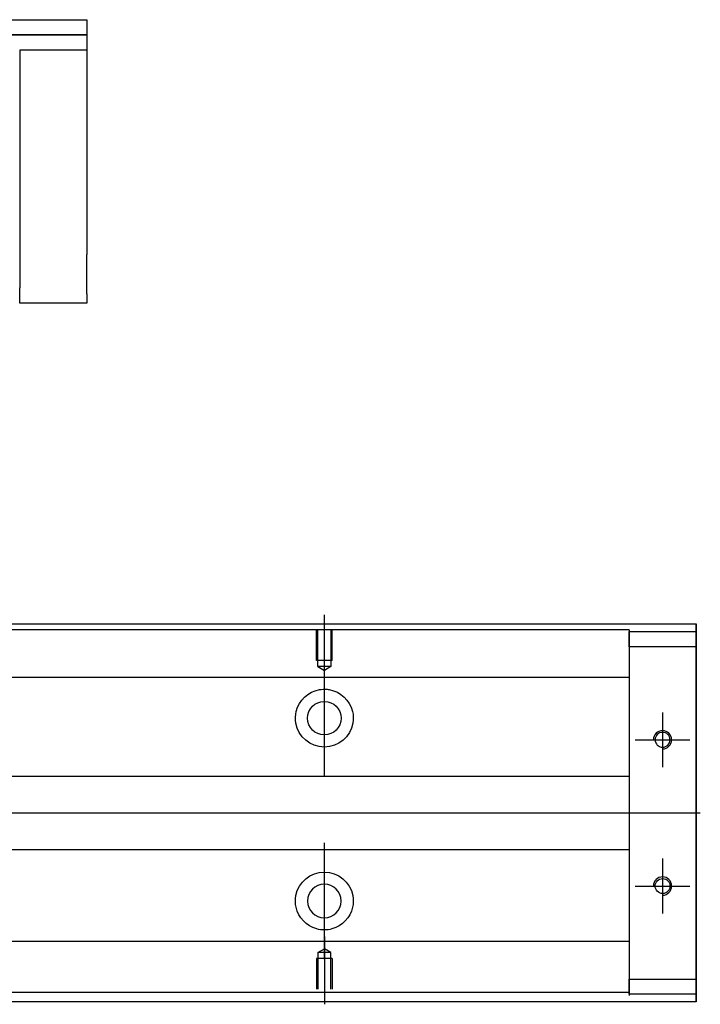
# Model space of a CAD drawing. Header units: millimetres. Extents: x -257 to 3135, y -1556 to 860.
# Tile 15 of 40: x 169 to 280, y -625 to -463. Entities that reach past the tile are written whole.
import ezdxf
from ezdxf.lldxf.tags import DXFTag

# ---------------------------------------------------------------- set-up
doc = ezdxf.new("R2010")
doc.units = ezdxf.units.MM
doc.layers.get('0').update_dxf_attribs({"linetype": 'CONTINUOUS'})
tags = doc.linetypes.add('DASHED', pattern=[25.72, 12.86, -12.86]).pattern_tags.tags
tags[6:7] = [DXFTag(74, 4), DXFTag(75, 0), DXFTag(340, '0'), DXFTag(46, 0.0), DXFTag(50, 0.0), DXFTag(44, 0.0), DXFTag(45, 0.0)]
tags[4:5] = [DXFTag(74, 4), DXFTag(75, 0), DXFTag(340, '0'), DXFTag(46, 0.0), DXFTag(50, 0.0), DXFTag(44, 0.0), DXFTag(45, 0.0)]

msp = doc.modelspace()

# ---------------------------------------------------------------- linework, layer by layer
at = {"linetype": 'Continuous'}
for p, q in [((95.63, -463), (179.58, -463)), ((179.58, -463), (179.58, -465.5)), ((179.58, -465.5), (95.63, -465.5)), ((95.63, -465.5), (179.58, -465.5)), ((168.58, -465.5), (179.58, -465.5)), ((179.58, -465.5), (179.58, -468)), ((179.58, -465.5), (179.58, -465.5)), ((179.58, -468), (168.58, -468)), ((168.58, -468), (168.58, -507)), ((179.58, -468), (179.58, -486)), ((179.58, -492.5), (179.58, -501.5)), ((168.58, -509.5), (168.58, -507)), ((179.58, -508), (179.58, -509.5)), ((179.58, -509.5), (168.58, -509.5)), ((80.83, -562.15), (279.58, -562.15)), ((279.58, -562.65), (279.58, -562.15)), ((279.58, -562.15), (279.58, -562.15)), ((279.58, -562.15), (279.58, -563.15)), ((279.58, -566.71), (279.58, -562.65)), ((279.58, -563.15), (279.58, -623.15)), ((279.58, -563.4), (279.58, -565.9)), ((279.58, -563.4), (279.58, -563.4)), ((279.58, -563.4), (279.58, -563.4)), ((279.58, -563.4), (279.58, -567.21)), ((279.58, -567.21), (279.58, -563.4)), ((279.58, -563.4), (279.58, -567.21)), ((279.58, -565.9), (279.58, -564.4)), ((279.58, -567.21), (279.58, -564.4)), ((279.58, -565.9), (279.58, -620.4)), ((279.58, -620.4), (279.58, -565.9)), ((279.58, -566.71), (279.58, -566.71)), ((279.58, -576.71), (279.58, -566.71)), ((279.58, -576.71), (279.58, -576.71)), ((279.58, -584.71), (279.58, -576.71)), ((279.58, -584.71), (279.58, -584.71)), ((279.58, -600.71), (279.58, -584.71)), ((279.58, -600.71), (279.58, -600.71)), ((279.58, -608.71), (279.58, -600.71)), ((279.58, -608.71), (279.58, -608.71)), ((279.58, -618.71), (279.58, -608.71)), ((279.58, -618.71), (279.58, -618.71)), ((279.58, -623.65), (279.58, -618.71)), ((279.58, -619.08), (279.58, -622.9)), ((279.58, -621.9), (279.58, -619.08)), ((279.58, -619.08), (279.58, -622.9)), ((279.58, -622.9), (279.58, -619.08)), ((279.58, -621.9), (279.58, -620.4)), ((279.58, -620.4), (279.58, -622.9)), ((279.58, -622.9), (279.58, -622.9)), ((279.58, -622.9), (279.58, -622.9)), ((279.58, -623.15), (279.58, -624.15)), ((279.58, -624.15), (64.93, -624.15)), ((279.58, -624.15), (279.58, -623.65)), ((279.58, -624.15), (279.58, -624.15))]:
    msp.add_line(p, q, dxfattribs=at)
for p, q in [((218.58, -571.77), (218.58, -560.64)), ((218.58, -587.12), (218.58, -568.07)), ((274.08, -576.65), (274.08, -585.65)), ((269.58, -581.15), (278.58, -581.15)), ((72.88, -593.15), (280.28, -593.15)), ((218.58, -617.12), (218.58, -598.07)), ((274.08, -600.65), (274.08, -609.65)), ((269.58, -605.15), (278.58, -605.15)), ((218.58, -613.43), (218.58, -624.55))]:
    msp.add_line(p, q)
at = {"linetype": 'DASHED', "ltscale": 0.3}
for p, q in [((268.58, -563.1), (80.58, -563.1)), ((268.58, -563.1), (268.58, -563.4)), ((268.58, -563.4), (268.58, -563.6)), ((268.58, -563.4), (268.58, -565.9)), ((268.58, -565.9), (268.58, -563.4)), ((268.58, -563.4), (279.58, -563.4)), ((268.58, -563.6), (268.58, -564.6)), ((268.58, -564.6), (268.58, -570.93)), ((279.58, -565.9), (268.58, -565.9)), ((268.58, -565.9), (268.58, -620.4)), ((268.58, -570.93), (-31.42, -570.93)), ((268.58, -587.15), (-28.12, -587.15)), ((-28.12, -599.15), (268.58, -599.15)), ((268.58, -614.27), (-31.42, -614.27)), ((217.51, -616.05), (218.58, -615.43)), ((219.66, -616.05), (218.58, -615.43)), ((268.58, -614.27), (268.58, -615.27)), ((268.58, -615.27), (268.58, -621.6)), ((219.88, -617.05), (217.28, -617.05)), ((217.28, -617.05), (217.28, -622.05)), ((217.51, -616.05), (217.51, -622.05)), ((219.66, -616.05), (217.51, -616.05)), ((219.66, -622.05), (219.66, -616.05)), ((219.88, -617.05), (219.88, -622.05)), ((268.58, -620.4), (279.58, -620.4)), ((268.58, -620.4), (268.58, -622.9)), ((268.58, -622.9), (268.58, -620.4)), ((268.58, -621.6), (268.58, -622.6)), ((268.58, -622.6), (-31.42, -622.6)), ((268.58, -622.6), (268.58, -622.9)), ((268.58, -622.9), (268.58, -623.1)), ((279.58, -622.9), (268.58, -622.9))]:
    msp.add_line(p, q, dxfattribs=at)
at = {"linetype": 'DASHED', "ltscale": 0.1}
for p, q in [((217.28, -568.14), (217.28, -563.14)), ((217.51, -569.14), (217.51, -563.14)), ((219.66, -563.14), (219.66, -569.14)), ((219.88, -568.14), (219.88, -563.14)), ((219.88, -568.14), (217.28, -568.14)), ((219.66, -569.14), (217.51, -569.14)), ((217.51, -569.14), (218.58, -569.77)), ((219.66, -569.14), (218.58, -569.77))]:
    msp.add_line(p, q, dxfattribs=at)
at = {"linetype": 'DASHED'}
for p, q in [((268.58, -570.93), (268.58, -571.93)), ((268.58, -571.93), (268.58, -573.47)), ((268.58, -573.47), (268.58, -577.03)), ((268.58, -577.03), (268.58, -578.95)), ((268.58, -578.95), (268.58, -582.65)), ((268.58, -603.65), (268.58, -607.25)), ((268.58, -607.25), (268.58, -609.17)), ((268.58, -609.17), (268.58, -612.73)), ((268.58, -612.73), (268.58, -614.27))]:
    msp.add_line(p, q, dxfattribs=at)
at = {"linetype": 'Continuous'}
for centre, radius in [((218.58, -577.6), 2.75), ((274.08, -605.15), 1.22)]:
    msp.add_circle(centre, radius, dxfattribs=at)
at = {"linetype": 'Continuous', "extrusion": (0, 0, -1)}
for centre, radius in [((-274.08, -581.15), 1.22), ((-218.58, -607.6), 2.75)]:
    msp.add_circle(centre, radius, dxfattribs=at)
for centre, start, end in [((-218.58, -577.6), 13.6191, 80.1049), ((-218.58, -577.6), 99.8951, 166.3809), ((-218.58, -577.6), 189.6765, 350.3235), ((-218.58, -607.6), 10.8558, 169.1442), ((-218.58, -607.6), 285.2319, 347.572), ((-218.58, -607.6), 192.428, 254.7681)]:
    msp.add_arc(centre, 4.75, start, end, dxfattribs=at)
for centre in [(274.08, -581.15), (274.08, -605.15)]:
    msp.add_arc(centre, 1.5, 270, 180)
at = {"linetype": 'Continuous'}
for points, knots in [([(179.58, -486), (179.58, -486), (179.58, -486.02), (179.58, -486.08), (179.58, -486.12), (179.58, -486.24), (179.58, -486.31), (179.58, -486.48), (179.58, -486.58), (179.58, -486.81), (179.58, -486.93), (179.58, -487.19), (179.58, -487.34), (179.58, -487.64), (179.58, -487.8), (179.58, -488.13), (179.58, -488.3), (179.58, -488.65), (179.58, -488.83), (179.58, -489.19), (179.58, -489.37), (179.58, -489.73), (179.58, -489.91), (179.58, -490.26), (179.58, -490.43), (179.58, -490.75), (179.58, -490.91), (179.58, -491.21), (179.58, -491.35), (179.58, -491.61), (179.58, -491.74), (179.58, -491.95), (179.58, -492.05), (179.58, -492.22), (179.58, -492.29), (179.58, -492.39), (179.58, -492.43), (179.58, -492.49), (179.58, -492.5), (179.58, -492.5)], [0, 0, 0, 0, 0.052926, 0.052926, 0.105852, 0.105852, 0.158778, 0.158778, 0.211704, 0.211704, 0.26463, 0.26463, 0.317556, 0.317556, 0.370482, 0.370482, 0.423408, 0.423408, 0.476333, 0.476333, 0.529259, 0.529259, 0.582185, 0.582185, 0.635111, 0.635111, 0.688037, 0.688037, 0.740963, 0.740963, 0.793889, 0.793889, 0.846815, 0.846815, 0.899741, 0.899741, 0.949242, 0.949242, 1, 1, 1, 1]), ([(179.58, -508), (179.58, -508), (179.58, -507.99), (179.58, -507.93), (179.58, -507.88), (179.58, -507.77), (179.58, -507.69), (179.58, -507.52), (179.58, -507.42), (179.58, -507.2), (179.58, -507.08), (179.58, -506.81), (179.58, -506.67), (179.58, -506.36), (179.58, -506.2), (179.58, -505.87), (179.58, -505.7), (179.58, -505.35), (179.58, -505.17), (179.58, -504.81), (179.58, -504.63), (179.58, -504.27), (179.58, -504.1), (179.58, -503.75), (179.58, -503.58), (179.58, -503.25), (179.58, -503.09), (179.58, -502.79), (179.58, -502.65), (179.58, -502.39), (179.58, -502.27), (179.58, -502.05), (179.58, -501.95), (179.58, -501.79), (179.58, -501.72), (179.58, -501.61), (179.58, -501.57), (179.58, -501.52), (179.58, -501.5), (179.58, -501.5)], [0, 0, 0, 0, 0.052926, 0.052926, 0.105852, 0.105852, 0.158778, 0.158778, 0.211704, 0.211704, 0.26463, 0.26463, 0.317556, 0.317556, 0.370482, 0.370482, 0.423408, 0.423408, 0.476333, 0.476333, 0.529259, 0.529259, 0.582185, 0.582185, 0.635111, 0.635111, 0.688037, 0.688037, 0.740963, 0.740963, 0.793889, 0.793889, 0.846815, 0.846815, 0.899741, 0.899741, 0.949242, 0.949242, 1, 1, 1, 1]), ([(279.58, -567.21), (279.58, -567.39), (279.58, -567.57), (279.58, -567.93), (279.58, -568.1), (279.58, -568.44), (279.58, -568.61), (279.58, -568.92), (279.58, -569.08), (279.58, -569.36), (279.58, -569.49), (279.58, -569.73), (279.58, -569.84), (279.58, -570.04), (279.58, -570.12), (279.58, -570.27), (279.58, -570.32), (279.58, -570.41), (279.58, -570.44), (279.58, -570.47), (279.58, -570.46), (279.58, -570.43), (279.58, -570.4), (279.58, -570.31), (279.58, -570.25), (279.58, -570.1), (279.58, -570.01), (279.58, -569.81), (279.58, -569.7), (279.58, -569.45), (279.58, -569.32), (279.58, -569.03), (279.58, -568.88), (279.58, -568.56), (279.58, -568.39), (279.58, -568.22), (279.58, -567.89), (279.58, -567.55), (279.58, -567.21)], [0, 0, 0, 0, 0.052893, 0.052893, 0.105785, 0.105785, 0.158678, 0.158678, 0.211571, 0.211571, 0.264464, 0.264464, 0.317356, 0.317356, 0.370249, 0.370249, 0.423142, 0.423142, 0.476034, 0.476034, 0.528927, 0.528927, 0.58182, 0.58182, 0.634712, 0.634712, 0.687605, 0.687605, 0.740498, 0.740498, 0.793391, 0.793391, 0.846283, 0.846283, 0.899176, 0.899176, 0.899176, 1, 1, 1, 1]), ([(217.77, -572.92), (218.18, -572.85), (218.61, -572.83), (219.15, -572.88), (219.28, -572.9), (219.4, -572.92)], [0, 0, 0, 0, 0.772987, 0.772987, 1, 1, 1, 1]), ([(219.83, -612.18), (219.43, -612.29), (219, -612.35), (218.16, -612.35), (217.74, -612.29), (217.33, -612.18)], [0, 0, 0, 0, 0.500461, 0.500461, 1, 1, 1, 1]), ([(279.58, -615.83), (279.58, -615.83), (279.58, -615.84), (279.58, -615.86), (279.58, -615.9), (279.58, -615.99), (279.58, -616.05), (279.58, -616.2), (279.58, -616.28), (279.58, -616.48), (279.58, -616.6), (279.58, -616.84), (279.58, -616.98), (279.58, -617.27), (279.58, -617.42), (279.58, -617.74), (279.58, -617.91), (279.58, -618.24), (279.58, -618.4), (279.58, -618.74), (279.58, -618.91), (279.58, -619.08)], [0, 0, 0, 0, 0.058411, 0.058411, 0.164275, 0.164275, 0.270139, 0.270139, 0.376003, 0.376003, 0.481867, 0.481867, 0.587731, 0.587731, 0.693595, 0.693595, 0.799459, 0.799459, 0.898473, 0.898473, 1, 1, 1, 1])]:
    msp.add_open_spline(points, degree=3, knots=knots, dxfattribs=at)
at = {"linetype": 'Continuous', "extrusion": (-8.28923e-11, 2e-16, -1)}
msp.add_open_spline([(279.58, -567.21), (279.58, -567.39), (279.58, -567.57), (279.58, -567.93), (279.58, -568.1), (279.58, -568.44), (279.58, -568.61), (279.58, -568.92), (279.58, -569.08), (279.58, -569.36), (279.58, -569.49), (279.58, -569.73), (279.58, -569.84), (279.58, -570.04), (279.58, -570.12), (279.58, -570.27), (279.58, -570.32), (279.58, -570.41), (279.58, -570.44), (279.58, -570.47), (279.58, -570.46), (279.58, -570.43), (279.58, -570.4), (279.58, -570.31), (279.58, -570.25), (279.58, -570.1), (279.58, -570.01), (279.58, -569.81), (279.58, -569.7), (279.58, -569.45), (279.58, -569.32), (279.58, -569.03), (279.58, -568.88), (279.58, -568.56), (279.58, -568.39), (279.58, -568.22), (279.58, -567.89), (279.58, -567.55), (279.58, -567.21)], degree=3, knots=[0, 0, 0, 0, 0.052893, 0.052893, 0.105785, 0.105785, 0.158678, 0.158678, 0.211571, 0.211571, 0.264464, 0.264464, 0.317356, 0.317356, 0.370249, 0.370249, 0.423142, 0.423142, 0.476034, 0.476034, 0.528927, 0.528927, 0.58182, 0.58182, 0.634712, 0.634712, 0.687605, 0.687605, 0.740498, 0.740498, 0.793391, 0.793391, 0.846283, 0.846283, 0.899176, 0.899176, 0.899176, 1, 1, 1, 1], dxfattribs=at)
at = {"linetype": 'Continuous'}
for points in [[(213.9, -578.4), (213.79, -577.74), (213.82, -577.07), (213.97, -576.48)], [(223.2, -576.48), (223.34, -577.07), (223.38, -577.74), (223.27, -578.4)], [(213.94, -608.62), (213.81, -608.02), (213.79, -607.35), (213.92, -606.7)], [(223.25, -606.7), (223.37, -607.36), (223.35, -608.02), (223.22, -608.62)]]:
    msp.add_open_spline(points, degree=3, dxfattribs=at)
at = {"linetype": 'Continuous', "extrusion": (-1.26256e-11, 1e-16, -1)}
msp.add_open_spline([(279.58, -619.08), (279.58, -618.9), (279.58, -618.72), (279.58, -618.37), (279.58, -618.19), (279.58, -617.85), (279.58, -617.69), (279.58, -617.37), (279.58, -617.22), (279.58, -616.94), (279.58, -616.8), (279.58, -616.56), (279.58, -616.45), (279.58, -616.26), (279.58, -616.17), (279.58, -616.03), (279.58, -615.97), (279.58, -615.88), (279.58, -615.86), (279.58, -615.83), (279.58, -615.83), (279.58, -615.86), (279.58, -615.9), (279.58, -615.99), (279.58, -616.05), (279.58, -616.2), (279.58, -616.28), (279.58, -616.48), (279.58, -616.6), (279.58, -616.84), (279.58, -616.98), (279.58, -617.27), (279.58, -617.42), (279.58, -617.74), (279.58, -617.91), (279.58, -618.24), (279.58, -618.4), (279.58, -618.74), (279.58, -618.91), (279.58, -619.08)], degree=3, knots=[0, 0, 0, 0, 0.052926, 0.052926, 0.105852, 0.105852, 0.158778, 0.158778, 0.211704, 0.211704, 0.26463, 0.26463, 0.317556, 0.317556, 0.370482, 0.370482, 0.423408, 0.423408, 0.476333, 0.476333, 0.529259, 0.529259, 0.582185, 0.582185, 0.635111, 0.635111, 0.688037, 0.688037, 0.740963, 0.740963, 0.793889, 0.793889, 0.846815, 0.846815, 0.899741, 0.899741, 0.949242, 0.949242, 1, 1, 1, 1], dxfattribs=at)
at = {"linetype": 'Continuous', "extrusion": (1.01477e-11, 0, -1)}
msp.add_open_spline([(279.58, -619.08), (279.58, -618.9), (279.58, -618.72), (279.58, -618.37), (279.58, -618.19), (279.58, -617.85), (279.58, -617.69), (279.58, -617.37), (279.58, -617.22), (279.58, -616.94), (279.58, -616.8), (279.58, -616.56), (279.58, -616.45), (279.58, -616.26), (279.58, -616.17), (279.58, -616.03), (279.58, -615.97), (279.58, -615.88), (279.58, -615.86), (279.58, -615.84)], degree=3, knots=[0, 0, 0, 0, 0.111112, 0.111112, 0.222224, 0.222224, 0.333337, 0.333337, 0.444449, 0.444449, 0.555561, 0.555561, 0.666673, 0.666673, 0.777785, 0.777785, 0.888898, 0.888898, 1, 1, 1, 1], dxfattribs=at)

doc.saveas('drawing.dxf')
